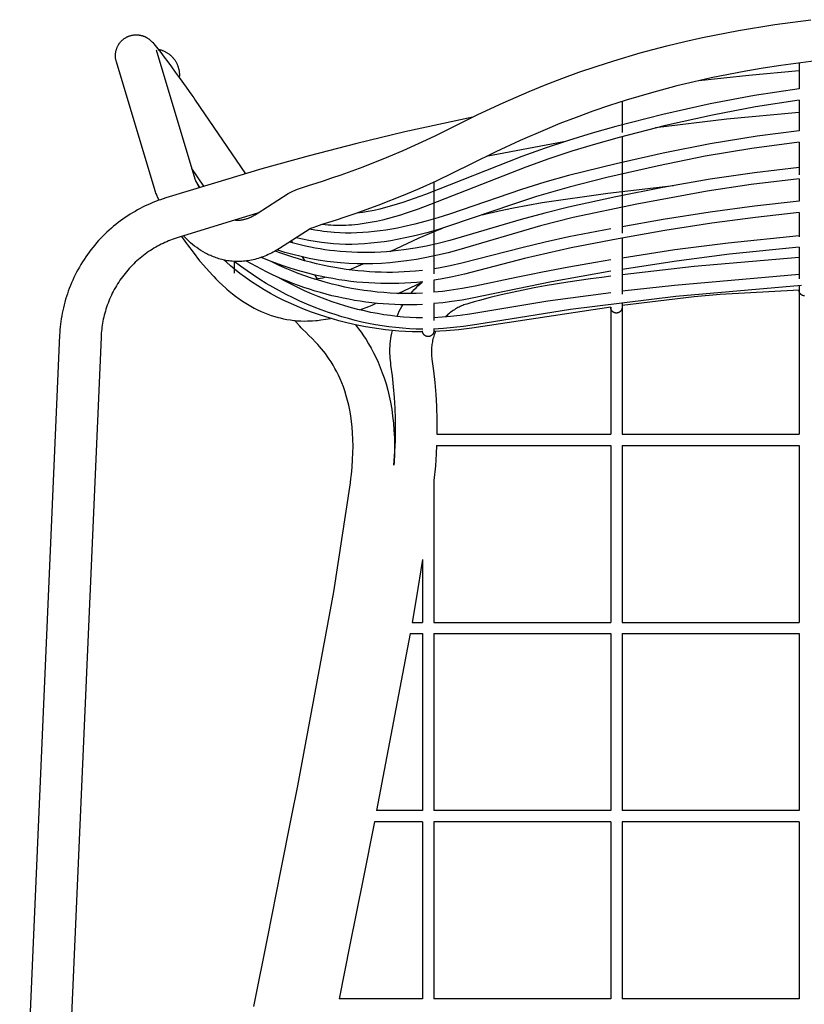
# Model space of a CAD drawing. Header units: centimetres. Extents: x 10373 to 15023, y -13038 to -10428.
# Tile 3 of 22: x 10374 to 10583, y -12524 to -12263. Entities that reach past the tile are written whole.
import ezdxf

# ---------------------------------------------------------------- set-up
doc = ezdxf.new("R2010")
doc.units = ezdxf.units.CM
doc.layers.add('Livello 1', color=250, linetype='Continuous')

msp = doc.modelspace()

# ---------------------------------------------------------------- linework, layer by layer
at = {"layer": 'Livello 1'}
for points in [[(10489.44, -12291.22), (10496.13, -12287.91), (10502.9, -12284.76), (10509.76, -12281.78), (10513.86, -12280.11), (10518.41, -12278.35), (10522.99, -12276.68), (10527.61, -12275.1), (10532.26, -12273.6), (10539.27, -12271.52), (10546.34, -12269.64), (10551.08, -12268.49), (10555.84, -12267.42), (10565.4, -12265.54), (10575, -12263.98), (10584.63, -12262.7)], [(10400.13, -12273.88), (10400.08, -12273.71), (10400.04, -12273.54), (10400, -12273.37), (10399.97, -12273.2), (10399.94, -12273.02), (10399.92, -12272.85), (10399.91, -12272.68), (10399.89, -12272.5), (10399.89, -12272.37), (10399.89, -12272.24), (10399.89, -12272.1), (10399.9, -12271.97), (10399.9, -12271.83), (10399.91, -12271.7), (10399.93, -12271.56), (10399.95, -12271.43), (10399.97, -12271.29), (10399.99, -12271.16), (10400.02, -12271.03), (10400.06, -12270.89), (10400.09, -12270.76), (10400.13, -12270.63), (10400.17, -12270.5), (10400.22, -12270.37), (10400.26, -12270.24), (10400.32, -12270.11), (10400.37, -12269.98), (10400.43, -12269.86), (10400.49, -12269.74), (10400.55, -12269.61), (10400.62, -12269.49), (10400.69, -12269.38), (10400.76, -12269.26), (10400.83, -12269.15), (10400.91, -12269.04), (10400.99, -12268.93), (10401.07, -12268.82), (10401.16, -12268.72), (10401.24, -12268.62), (10401.33, -12268.52), (10401.42, -12268.42), (10401.51, -12268.32), (10401.61, -12268.23), (10401.71, -12268.14), (10401.81, -12268.05), (10401.91, -12267.96), (10402.02, -12267.88), (10402.13, -12267.8), (10402.24, -12267.72), (10402.35, -12267.64), (10402.46, -12267.57), (10402.58, -12267.5), (10402.7, -12267.43), (10402.82, -12267.36), (10402.94, -12267.3), (10403.06, -12267.24), (10403.19, -12267.18), (10403.31, -12267.13), (10403.44, -12267.08), (10403.57, -12267.03), (10403.7, -12266.99), (10403.83, -12266.95), (10403.96, -12266.91), (10404.09, -12266.88), (10404.23, -12266.84), (10404.36, -12266.82), (10404.49, -12266.79), (10404.62, -12266.77), (10404.76, -12266.76), (10404.89, -12266.74), (10405.02, -12266.73), (10405.15, -12266.72), (10405.34, -12266.72), (10405.53, -12266.72), (10405.65, -12266.72), (10405.77, -12266.73), (10405.89, -12266.74), (10406.01, -12266.75), (10406.11, -12266.76), (10406.22, -12266.78), (10406.32, -12266.79), (10406.43, -12266.81), (10406.53, -12266.83), (10406.64, -12266.86), (10406.74, -12266.88), (10406.84, -12266.91), (10406.95, -12266.94), (10407.05, -12266.97), (10407.16, -12267), (10407.26, -12267.04), (10407.36, -12267.07), (10407.46, -12267.11), (10407.57, -12267.16), (10407.67, -12267.2), (10407.77, -12267.24), (10407.86, -12267.29), (10407.96, -12267.34), (10408.06, -12267.39), (10408.15, -12267.45), (10408.25, -12267.5), (10408.34, -12267.56), (10408.43, -12267.62), (10408.54, -12267.69), (10408.64, -12267.76), (10408.75, -12267.83), (10408.85, -12267.91), (10408.95, -12267.99), (10409.05, -12268.07), (10409.14, -12268.15), (10409.24, -12268.24), (10409.38, -12268.37), (10409.52, -12268.51), (10409.66, -12268.65), (10409.79, -12268.8), (10410.1, -12269.16), (10410.43, -12269.55), (10411.13, -12270.42), (10411.92, -12271.45), (10412.81, -12272.63), (10413.76, -12273.91), (10414.76, -12275.26), (10415.78, -12276.65), (10416.79, -12278.03), (10418.66, -12280.62), (10419.47, -12281.75), (10420.16, -12282.73), (10420.71, -12283.5), (10421.1, -12284.07)], [(10410.67, -12270.71), (10420.98, -12304.99)], [(10411.22, -12270.55), (10411.39, -12270.58), (10411.55, -12270.62), (10411.71, -12270.66), (10411.87, -12270.7), (10412.03, -12270.75), (10412.18, -12270.8), (10412.34, -12270.86), (10412.49, -12270.91), (10412.66, -12270.98), (10412.82, -12271.05), (10412.98, -12271.13), (10413.14, -12271.21), (10413.29, -12271.29), (10413.45, -12271.38), (10413.6, -12271.47), (10413.75, -12271.56), (10413.89, -12271.66), (10414.04, -12271.77), (10414.18, -12271.87), (10414.32, -12271.98), (10414.45, -12272.1), (10414.59, -12272.21), (10414.71, -12272.33), (10414.84, -12272.46), (10414.96, -12272.58), (10415.08, -12272.71), (10415.2, -12272.84), (10415.31, -12272.98), (10415.42, -12273.12), (10415.53, -12273.26), (10415.63, -12273.4), (10415.73, -12273.55), (10415.83, -12273.7), (10415.92, -12273.85), (10416.01, -12274), (10416.09, -12274.16), (10416.17, -12274.32), (10416.24, -12274.48), (10416.31, -12274.64), (10416.38, -12274.8), (10416.44, -12274.95), (10416.49, -12275.11), (10416.54, -12275.26), (10416.59, -12275.42), (10416.64, -12275.57), (10416.68, -12275.73), (10416.71, -12275.89), (10416.74, -12276.05), (10416.77, -12276.21), (10416.8, -12276.37), (10416.82, -12276.54), (10416.84, -12276.7), (10416.85, -12276.86), (10416.86, -12277.02), (10416.86, -12277.19), (10416.87, -12277.35)], [(10585.92, -12273.63), (10576.6, -12274.86), (10571.96, -12275.58), (10567.34, -12276.37), (10558.15, -12278.18), (10553.58, -12279.2), (10549.03, -12280.3), (10542.25, -12282.11), (10535.53, -12284.1), (10531.08, -12285.54), (10526.66, -12287.05), (10522.27, -12288.65), (10517.92, -12290.33), (10514, -12291.93), (10507.41, -12294.79), (10500.88, -12297.83), (10494.43, -12301.02)], [(10410.46, -12308.17), (10400.13, -12273.88)], [(10581.45, -12276.33), (10568.12, -12277.49), (10554.82, -12278.91)], [(10581.45, -12274.19), (10581.45, -12281.05)], [(10416.87, -12277.35), (10416.86, -12277.53), (10416.86, -12277.72), (10416.84, -12277.9), (10416.83, -12278.09)], [(10581.45, -12281.05), (10569.61, -12282.89), (10557.84, -12285.1), (10545.29, -12287.88), (10532.84, -12291.08), (10526.52, -12292.88), (10520.23, -12294.8), (10514, -12296.85), (10507.81, -12299.05), (10482.28, -12309.13), (10479.25, -12310.24), (10476.21, -12311.28), (10474.69, -12311.76), (10473.17, -12312.21), (10471.64, -12312.64), (10470.1, -12313.02), (10468.58, -12313.37), (10467.04, -12313.67), (10465.54, -12313.92), (10464.03, -12314.12)], [(10421.1, -12284.07), (10434.42, -12303.62)], [(10581.45, -12284.08), (10569.91, -12285.88), (10558.44, -12288.04), (10545.99, -12290.8), (10533.64, -12293.97), (10527.37, -12295.76), (10521.14, -12297.66), (10514.97, -12299.69), (10508.85, -12301.87), (10483.33, -12311.94), (10480.25, -12313.07), (10477.14, -12314.13), (10475.58, -12314.63), (10474, -12315.1), (10472.4, -12315.54), (10470.8, -12315.94), (10469.19, -12316.3), (10467.58, -12316.62), (10465.95, -12316.89), (10464.32, -12317.11), (10463.5, -12317.2), (10462.68, -12317.27), (10461.86, -12317.32), (10461.04, -12317.37), (10460.24, -12317.39), (10459.44, -12317.4), (10458.64, -12317.39), (10457.84, -12317.36), (10457.1, -12317.32), (10456.35, -12317.27), (10455.61, -12317.2), (10454.86, -12317.12)], [(10581.45, -12284.08), (10581.45, -12292.22)], [(10534.45, -12284.44), (10534.45, -12292.72)], [(10494.77, -12288.57), (10476.76, -12292.49), (10464.03, -12295.56), (10451.36, -12298.85), (10438.75, -12302.36), (10426.21, -12306.1)], [(10581.45, -12287.36), (10562.27, -12289.15), (10543.29, -12291.46)], [(10445.8, -12308.92), (10445.98, -12308.81), (10446.16, -12308.71), (10446.33, -12308.61), (10446.5, -12308.52), (10446.84, -12308.34), (10447.18, -12308.19), (10447.49, -12308.05), (10447.81, -12307.92), (10448.47, -12307.67), (10449.85, -12307.18), (10451.4, -12306.68), (10453.16, -12306.12), (10455.15, -12305.49), (10457.39, -12304.76), (10459.88, -12303.92), (10465.66, -12301.83), (10472.49, -12299.1), (10476.32, -12297.46), (10480.42, -12295.61), (10484.79, -12293.53), (10489.44, -12291.22)], [(10581.45, -12292.22), (10570.35, -12293.69), (10557.88, -12295.71), (10545.35, -12298.16), (10532.85, -12300.97), (10520.22, -12304.14), (10513.98, -12305.89), (10507.77, -12307.8), (10488.66, -12314.36), (10485.54, -12315.34), (10482.4, -12316.25), (10479.37, -12317.05), (10476.33, -12317.75), (10474.8, -12318.06), (10473.26, -12318.35), (10471.73, -12318.61), (10470.19, -12318.83), (10468.65, -12319.02), (10467.12, -12319.18), (10465.58, -12319.29), (10464.04, -12319.37), (10462.53, -12319.41), (10461.01, -12319.41), (10459.51, -12319.36), (10458, -12319.27), (10457.06, -12319.19), (10456.12, -12319.09), (10455.18, -12318.98), (10454.24, -12318.85), (10452.85, -12318.62), (10451.47, -12318.36)], [(10534.45, -12293.75), (10534.45, -12319.41)], [(10581.45, -12295.24), (10568.96, -12296.93), (10556.54, -12299), (10544.1, -12301.5), (10530.39, -12304.64), (10520.38, -12307.2), (10511.75, -12309.69), (10505.32, -12311.78), (10488.63, -12317.52), (10485.45, -12318.5), (10482.63, -12319.3), (10479.78, -12320.04), (10477.27, -12320.62), (10474.74, -12321.13), (10472.99, -12321.44), (10471.23, -12321.71), (10469.47, -12321.95), (10467.7, -12322.13), (10466.02, -12322.27), (10464.34, -12322.36), (10462.65, -12322.41), (10460.97, -12322.41), (10459.37, -12322.36), (10457.77, -12322.26), (10456.18, -12322.12), (10454.59, -12321.93), (10452.91, -12321.67), (10451.24, -12321.37), (10449.57, -12321.02), (10447.92, -12320.63)], [(10518.97, -12295.2), (10498.34, -12299.06)], [(10581.45, -12295.24), (10581.45, -12303.95)], [(10423.39, -12306.97), (10420.15, -12302.21)], [(10581.45, -12301.94), (10569.63, -12303.38), (10557.86, -12305.12), (10545.29, -12307.3), (10532.79, -12309.77), (10520.19, -12312.53), (10513.91, -12314.08), (10507.68, -12315.78), (10488.74, -12321.4), (10485.65, -12322.17), (10482.55, -12322.86), (10479.54, -12323.41), (10476.51, -12323.87), (10474.98, -12324.06), (10473.44, -12324.22), (10471.9, -12324.35), (10470.36, -12324.45), (10468.82, -12324.53), (10467.28, -12324.57), (10465.74, -12324.58), (10464.2, -12324.56), (10462.66, -12324.51), (10461.13, -12324.43), (10459.6, -12324.31), (10458.07, -12324.16), (10456.79, -12324), (10455.5, -12323.82), (10454.23, -12323.62), (10452.95, -12323.4), (10451.68, -12323.15), (10450.41, -12322.88), (10447.89, -12322.27), (10446.11, -12321.78)], [(10494.43, -12301.02), (10489.6, -12303.43), (10485.04, -12305.59), (10480.75, -12307.53), (10476.74, -12309.25), (10469.55, -12312.12), (10463.46, -12314.32), (10460.84, -12315.2), (10458.51, -12315.96), (10456.47, -12316.61), (10454.74, -12317.16), (10453.33, -12317.62), (10452.3, -12317.98), (10452, -12318.09), (10451.7, -12318.22), (10451.66, -12318.23), (10451.62, -12318.25)], [(10420.98, -12304.99), (10421, -12305.04), (10421.09, -12305.26), (10421.23, -12305.59), (10421.42, -12306.01), (10421.67, -12306.52), (10421.93, -12307.03), (10422.11, -12307.36)], [(10581.45, -12304.96), (10568.71, -12306.53), (10557.08, -12308.28), (10538.37, -12311.7), (10521.5, -12315.31), (10512.82, -12317.47), (10491.09, -12323.87), (10488.24, -12324.63), (10485.39, -12325.31), (10482.53, -12325.92), (10479.88, -12326.4), (10477.22, -12326.8), (10475, -12327.08), (10472.77, -12327.29), (10470.53, -12327.45), (10468.29, -12327.55), (10466.21, -12327.58), (10464.13, -12327.56), (10461.89, -12327.48), (10459.65, -12327.32), (10457.89, -12327.15), (10456.13, -12326.94), (10453.73, -12326.58), (10451.34, -12326.14), (10449.18, -12325.67), (10447.03, -12325.14), (10444.89, -12324.55), (10442.77, -12323.9)], [(10581.45, -12304.96), (10581.45, -12310.95)], [(10426.21, -12306.1), (10413.28, -12310.07)], [(10421.16, -12305.51), (10422.22, -12307.32)], [(10484.45, -12305.86), (10484.45, -12330.21)], [(10497.26, -12314.6), (10499.1, -12314.12), (10499.93, -12313.92), (10501.83, -12313.48), (10505.63, -12312.67), (10509.44, -12311.95), (10513.25, -12311.3), (10530.7, -12308.82), (10548.08, -12306.79)], [(10413.28, -12310.07), (10412.58, -12310.3), (10411.88, -12310.53), (10411.19, -12310.78), (10410.5, -12311.04), (10409.81, -12311.32), (10409.13, -12311.6), (10408.46, -12311.9), (10407.8, -12312.21), (10407.11, -12312.55), (10406.43, -12312.89), (10405.76, -12313.26), (10405.09, -12313.63), (10404.44, -12314.02), (10403.79, -12314.42), (10403.14, -12314.83), (10402.51, -12315.25), (10401.87, -12315.7), (10401.24, -12316.16), (10400.61, -12316.63), (10400, -12317.11), (10399.39, -12317.61), (10398.8, -12318.11), (10398.21, -12318.63), (10397.64, -12319.16), (10397.07, -12319.71), (10396.51, -12320.27), (10395.96, -12320.84), (10395.42, -12321.42), (10394.89, -12322.01), (10394.38, -12322.61), (10393.88, -12323.22), (10393.39, -12323.84), (10392.91, -12324.47), (10392.44, -12325.11), (10391.99, -12325.76), (10391.55, -12326.42), (10391.12, -12327.09), (10390.71, -12327.76), (10390.31, -12328.45), (10389.92, -12329.14), (10389.56, -12329.83), (10389.2, -12330.52), (10388.86, -12331.23), (10388.54, -12331.94), (10388.22, -12332.65), (10387.92, -12333.38), (10387.64, -12334.11), (10387.37, -12334.84), (10387.12, -12335.56), (10386.88, -12336.28), (10386.66, -12337.01), (10386.45, -12337.75), (10386.26, -12338.49), (10386.08, -12339.23), (10385.91, -12339.97), (10385.76, -12340.72), (10385.63, -12341.44), (10385.51, -12342.17), (10385.4, -12342.9), (10385.31, -12343.63), (10385.23, -12344.36), (10385.16, -12345.09), (10385.11, -12345.83), (10385.07, -12346.56)], [(10411.46, -12310.68), (10411.15, -12310), (10410.88, -12309.36), (10410.77, -12309.07), (10410.65, -12308.77), (10410.55, -12308.47), (10410.46, -12308.17)], [(10437.51, -12314.23), (10445.8, -12308.92)], [(10581.45, -12310.95), (10569.65, -12312.25), (10557.88, -12313.82), (10545.33, -12315.8), (10534.45, -12317.71)], [(10437.64, -12314.14), (10429.44, -12316.61)], [(10431.67, -12315.93), (10431.79, -12315.94), (10431.91, -12315.96), (10432.03, -12315.96), (10432.16, -12315.97), (10432.28, -12315.97), (10432.4, -12315.98), (10432.53, -12315.98), (10432.65, -12315.97), (10432.81, -12315.96), (10432.97, -12315.95), (10433.14, -12315.94), (10433.3, -12315.92), (10433.47, -12315.89), (10433.64, -12315.86), (10433.81, -12315.83), (10433.99, -12315.79), (10434.18, -12315.75), (10434.37, -12315.69), (10434.57, -12315.64), (10434.77, -12315.57), (10434.98, -12315.5), (10435.19, -12315.42), (10435.4, -12315.34), (10435.62, -12315.24), (10435.84, -12315.15), (10436.07, -12315.04), (10436.3, -12314.92), (10436.53, -12314.8), (10436.77, -12314.67), (10437.01, -12314.53), (10437.26, -12314.38), (10437.51, -12314.23)], [(10581.45, -12313.96), (10569.86, -12315.25), (10558.31, -12316.79), (10545.82, -12318.75), (10533.41, -12320.95), (10520.96, -12323.36), (10514.74, -12324.72), (10508.56, -12326.2), (10492.59, -12330.36), (10489.42, -12331.06), (10486.25, -12331.66), (10484.45, -12331.96)], [(10581.45, -12313.96), (10581.45, -12320.36)], [(10429.44, -12316.61), (10416.51, -12320.59)], [(10451.65, -12318.24), (10443.43, -12323.49)], [(10472.87, -12324.27), (10480.59, -12320.69), (10484.33, -12319.08), (10486.74, -12318.11)], [(10531.45, -12318.26), (10520.35, -12320.43), (10514.07, -12321.79), (10507.82, -12323.29), (10491.9, -12327.43), (10488.81, -12328.12), (10485.73, -12328.71), (10484.45, -12328.92)], [(10416.51, -12320.59), (10416, -12320.75), (10415.5, -12320.92), (10414.99, -12321.1), (10414.49, -12321.29), (10414, -12321.49), (10413.51, -12321.7), (10413.02, -12321.91), (10412.54, -12322.14), (10412.04, -12322.38), (10411.55, -12322.63), (10411.06, -12322.9), (10410.58, -12323.17), (10410.1, -12323.45), (10409.63, -12323.74), (10409.16, -12324.03), (10408.7, -12324.34), (10408.24, -12324.66), (10407.78, -12325), (10407.33, -12325.34), (10406.88, -12325.69), (10406.44, -12326.05), (10406.01, -12326.42), (10405.59, -12326.79), (10405.17, -12327.18), (10404.76, -12327.57), (10404.35, -12327.98), (10403.95, -12328.39), (10403.56, -12328.81), (10403.18, -12329.24), (10402.81, -12329.68), (10402.44, -12330.12), (10402.09, -12330.57), (10401.74, -12331.03), (10401.4, -12331.49), (10401.08, -12331.96), (10400.76, -12332.44), (10400.45, -12332.92), (10400.15, -12333.41), (10399.86, -12333.91), (10399.58, -12334.41), (10399.31, -12334.91), (10399.06, -12335.41), (10398.81, -12335.92), (10398.57, -12336.44), (10398.34, -12336.96), (10398.13, -12337.48), (10397.92, -12338.01), (10397.73, -12338.54), (10397.54, -12339.06), (10397.37, -12339.59), (10397.21, -12340.12), (10397.06, -12340.65), (10396.92, -12341.19), (10396.79, -12341.72), (10396.67, -12342.26), (10396.56, -12342.81), (10396.46, -12343.33), (10396.38, -12343.86), (10396.3, -12344.38), (10396.23, -12344.91), (10396.17, -12345.45), (10396.13, -12345.98), (10396.09, -12346.51), (10396.06, -12347.04)], [(10417.45, -12320.3), (10418.76, -12322.18), (10419.03, -12322.55), (10420.49, -12324.51), (10422.25, -12326.75), (10422.52, -12327.07), (10423.97, -12328.77), (10424.83, -12329.74), (10425.72, -12330.7), (10425.99, -12330.98), (10426.57, -12331.57), (10427.44, -12332.43), (10428.31, -12333.26), (10429.21, -12334.06), (10429.47, -12334.3), (10430.06, -12334.8), (10430.94, -12335.52), (10431.82, -12336.2), (10432.73, -12336.86), (10433, -12337.05), (10433.6, -12337.46), (10434.49, -12338.04), (10435.38, -12338.59), (10436.3, -12339.11), (10436.77, -12339.36), (10437.64, -12339.8), (10438.55, -12340.23), (10439.44, -12340.61), (10440.4, -12340.98), (10441.28, -12341.3), (10442.2, -12341.59), (10443.12, -12341.84), (10443.6, -12341.97), (10444.51, -12342.17), (10445.43, -12342.35), (10446.35, -12342.49), (10447.28, -12342.61), (10447.57, -12342.64), (10448.19, -12342.69), (10449.09, -12342.74), (10450, -12342.77), (10450.91, -12342.76), (10451.2, -12342.76), (10452.25, -12342.71), (10453.14, -12342.64), (10453.59, -12342.6), (10454.48, -12342.5), (10455.75, -12342.31), (10457.01, -12342.08)], [(10443.43, -12323.49), (10443.01, -12323.76), (10442.59, -12324.01), (10442.17, -12324.26), (10441.74, -12324.49), (10441.31, -12324.72), (10440.88, -12324.93), (10440.45, -12325.14), (10440.01, -12325.33), (10439.57, -12325.52), (10439.13, -12325.69), (10438.69, -12325.85), (10438.25, -12326.01), (10437.8, -12326.15), (10437.36, -12326.28), (10436.91, -12326.4), (10436.46, -12326.51), (10436.03, -12326.61), (10435.6, -12326.69), (10435.17, -12326.76), (10434.74, -12326.82), (10434.32, -12326.87), (10433.89, -12326.91), (10433.46, -12326.95), (10433.03, -12326.97), (10432.61, -12326.97), (10432.18, -12326.97), (10431.76, -12326.96), (10431.33, -12326.94), (10430.91, -12326.91), (10430.48, -12326.87), (10430.06, -12326.81), (10429.64, -12326.75), (10429.25, -12326.68), (10428.87, -12326.61), (10428.49, -12326.52), (10428.11, -12326.43), (10427.73, -12326.33), (10427.36, -12326.22), (10426.99, -12326.1), (10426.62, -12325.98), (10426.25, -12325.84), (10425.89, -12325.7), (10425.53, -12325.56), (10425.18, -12325.4), (10424.82, -12325.24), (10424.47, -12325.07), (10424.13, -12324.9), (10423.79, -12324.72), (10423.19, -12324.38), (10422.61, -12324.03), (10422.04, -12323.65), (10421.48, -12323.26), (10420.92, -12322.85), (10420.38, -12322.43), (10419.85, -12321.98), (10419.2, -12321.41), (10418.55, -12320.79), (10417.92, -12320.15)], [(10581.45, -12320.14), (10562.6, -12322.06), (10548.49, -12323.89), (10534.45, -12326.03)], [(10534.45, -12320.76), (10534.45, -12335.62)], [(10446.58, -12321.48), (10446.95, -12322.02)], [(10581.45, -12323.15), (10562.95, -12325.04), (10548.91, -12326.86), (10534.45, -12329.07)], [(10581.45, -12323.15), (10581.45, -12331.58)], [(10481.56, -12332.34), (10479.91, -12332.51), (10478.33, -12332.64), (10476.75, -12332.74), (10475.15, -12332.8), (10473.56, -12332.84), (10471.96, -12332.84), (10470.36, -12332.82), (10468.76, -12332.76), (10467.16, -12332.67), (10465.57, -12332.56), (10463.97, -12332.41), (10462.38, -12332.23), (10460.79, -12332.02), (10459.21, -12331.79), (10457.63, -12331.52), (10455.96, -12331.21), (10454.28, -12330.86), (10452.62, -12330.48), (10450.96, -12330.07), (10449.31, -12329.63), (10447.67, -12329.15), (10446.04, -12328.65), (10444.42, -12328.11), (10441.48, -12327.06), (10438.57, -12325.9)], [(10481.45, -12329.33), (10479.63, -12329.52), (10478.11, -12329.65), (10476.59, -12329.74), (10475.06, -12329.81), (10473.52, -12329.84), (10471.98, -12329.84), (10470.44, -12329.82), (10468.9, -12329.76), (10467.36, -12329.68), (10465.82, -12329.57), (10464.28, -12329.42), (10462.74, -12329.25), (10461.21, -12329.05), (10459.68, -12328.83), (10458.16, -12328.57), (10456.54, -12328.26), (10454.92, -12327.93), (10453.31, -12327.56), (10451.71, -12327.17), (10450.12, -12326.74), (10448.53, -12326.28), (10446.96, -12325.79), (10445.39, -12325.27), (10443.85, -12324.73), (10442.32, -12324.17)], [(10449.48, -12325.74), (10450.17, -12326.75)], [(10581.45, -12325.9), (10553.62, -12328.3), (10534.45, -12330.5)], [(10481.47, -12345.67), (10480.48, -12345.67), (10478.69, -12345.63), (10476.91, -12345.56), (10475.13, -12345.45), (10473.35, -12345.29), (10471.58, -12345.1), (10469.81, -12344.88), (10468.05, -12344.61), (10466.3, -12344.31), (10464.55, -12343.97), (10462.81, -12343.6), (10461.03, -12343.18), (10459.26, -12342.72), (10457.5, -12342.23), (10455.75, -12341.7), (10453.86, -12341.08), (10451.98, -12340.42), (10450.11, -12339.71), (10448.26, -12338.95), (10446.44, -12338.15), (10444.63, -12337.31), (10442.85, -12336.41), (10441.09, -12335.47), (10439.38, -12334.48), (10437.7, -12333.45), (10436.04, -12332.36), (10434.42, -12331.23), (10432.95, -12330.13), (10431.52, -12328.99), (10430.45, -12328.09), (10429.4, -12327.17), (10428.75, -12326.58)], [(10481.52, -12344.94), (10479.75, -12344.91), (10477.97, -12344.83), (10476.15, -12344.71), (10474.34, -12344.54), (10472.53, -12344.32), (10470.73, -12344.06), (10468.92, -12343.76), (10467.13, -12343.42), (10465.34, -12343.04), (10463.57, -12342.61), (10461.77, -12342.14), (10459.99, -12341.63), (10458.22, -12341.08), (10456.46, -12340.5), (10454.54, -12339.81), (10452.64, -12339.08), (10450.76, -12338.3), (10448.89, -12337.48), (10447.06, -12336.63), (10445.25, -12335.73), (10443.46, -12334.79), (10441.69, -12333.8), (10439.94, -12332.78), (10438.22, -12331.72), (10436.52, -12330.61), (10434.85, -12329.47), (10433.13, -12328.23), (10431.44, -12326.95)], [(10431.45, -12326.96), (10431.45, -12330.03)], [(10481.45, -12338.37), (10479.98, -12338.43), (10478.52, -12338.46), (10477.05, -12338.47), (10475.59, -12338.45), (10474.06, -12338.41), (10472.53, -12338.33), (10471, -12338.23), (10469.48, -12338.09), (10467.96, -12337.93), (10466.43, -12337.74), (10464.92, -12337.53), (10463.4, -12337.28), (10461.89, -12337.01), (10460.39, -12336.72), (10458.89, -12336.39), (10457.4, -12336.04), (10455.89, -12335.65), (10454.39, -12335.24), (10452.9, -12334.8), (10451.41, -12334.33), (10449.94, -12333.84), (10448.47, -12333.32), (10447.01, -12332.77), (10445.56, -12332.2), (10444.16, -12331.61), (10442.77, -12331), (10441.39, -12330.37), (10440.02, -12329.71), (10438.67, -12329.03), (10437.32, -12328.32), (10435.99, -12327.59), (10434.68, -12326.83)], [(10481.45, -12335.36), (10479.77, -12335.44), (10478.08, -12335.47), (10476.35, -12335.47), (10474.61, -12335.42), (10472.88, -12335.35), (10471.14, -12335.23), (10469.42, -12335.07), (10467.7, -12334.88), (10465.99, -12334.65), (10464.28, -12334.39), (10462.56, -12334.09), (10460.84, -12333.75), (10459.14, -12333.37), (10457.44, -12332.95), (10455.61, -12332.47), (10453.8, -12331.94), (10452, -12331.37), (10450.22, -12330.76), (10448.45, -12330.11), (10446.7, -12329.42), (10444.96, -12328.69), (10443.24, -12327.92), (10441.25, -12326.97)], [(10461.93, -12329.15), (10463.85, -12328.38), (10465.7, -12327.58)], [(10531.45, -12326.52), (10527.36, -12327.21), (10520.35, -12328.46), (10513.36, -12329.8), (10509.84, -12330.51), (10506.32, -12331.25), (10495.46, -12333.51), (10491.98, -12334.14), (10488.5, -12334.68), (10486.76, -12334.9), (10484.45, -12335.14)], [(10481.45, -12341.94), (10479.79, -12341.91), (10478.14, -12341.84), (10476.4, -12341.72), (10474.66, -12341.55), (10472.92, -12341.35), (10471.19, -12341.1), (10469.45, -12340.81), (10467.73, -12340.48), (10466.01, -12340.11), (10464.29, -12339.7), (10462.56, -12339.25), (10460.84, -12338.76), (10459.13, -12338.23), (10457.44, -12337.66), (10455.58, -12337), (10453.75, -12336.29), (10451.93, -12335.54), (10450.13, -12334.75), (10448.33, -12333.91), (10446.55, -12333.02), (10444.78, -12332.09), (10443.05, -12331.12)], [(10452.73, -12330.51), (10453.43, -12331.54)], [(10452.79, -12331.62), (10453.08, -12331.59), (10453.71, -12331.5), (10454.33, -12331.4), (10454.95, -12331.28), (10455.61, -12331.14)], [(10531.45, -12329.56), (10515.68, -12332.4), (10494.61, -12336.73), (10491.94, -12337.19), (10489.27, -12337.6), (10486.86, -12337.91), (10484.45, -12338.16)], [(10531.45, -12330.88), (10529.04, -12331.2), (10526.03, -12331.6), (10520.02, -12332.47), (10514.06, -12333.44), (10511.09, -12333.98), (10508.15, -12334.55), (10505.22, -12335.16), (10502.31, -12335.81), (10499.43, -12336.52), (10496.56, -12337.28), (10495.14, -12337.68), (10493.72, -12338.09), (10493.18, -12338.26), (10492.78, -12338.39), (10492.45, -12338.5), (10492.13, -12338.62), (10491.81, -12338.76), (10491.48, -12338.9), (10491.16, -12339.06), (10490.85, -12339.22), (10490.53, -12339.39), (10490.22, -12339.57), (10489.91, -12339.76), (10489.6, -12339.96), (10489.3, -12340.18), (10489, -12340.4), (10488.7, -12340.63), (10488.42, -12340.87), (10488.19, -12341.07), (10487.96, -12341.28), (10487.74, -12341.49), (10487.52, -12341.71)], [(10581.45, -12330.4), (10548.4, -12333.3), (10534.45, -12334.88)], [(10474.98, -12335.44), (10481.36, -12332.43)], [(10478.36, -12335.47), (10478.8, -12334.94), (10479.26, -12334.44), (10479.74, -12333.93), (10480.24, -12333.45), (10480.74, -12332.97), (10481.36, -12332.43)], [(10582.09, -12333.36), (10548.72, -12336.28), (10520.74, -12339.69), (10495.87, -12343.74), (10492.34, -12344.23), (10488.8, -12344.61), (10487.02, -12344.76), (10484.36, -12344.9)], [(10484.45, -12331.96), (10484.45, -12335.14)], [(10581.45, -12333.41), (10581.45, -12334.6)], [(10531.45, -12335.25), (10514.72, -12337.54), (10494.04, -12340.97), (10491.46, -12341.31), (10488.87, -12341.59), (10486.66, -12341.77), (10484.45, -12341.89)], [(10581.45, -12334.58), (10560.55, -12335.74), (10553.64, -12336.35), (10534.45, -12338.64)], [(10582.88, -12336.09), (10582.84, -12336.09), (10582.8, -12336.09), (10582.77, -12336.09), (10582.73, -12336.08), (10582.69, -12336.07), (10582.66, -12336.07), (10582.62, -12336.06), (10582.59, -12336.05), (10582.55, -12336.04), (10582.51, -12336.03), (10582.48, -12336.02), (10582.44, -12336.01), (10582.41, -12336), (10582.37, -12335.98), (10582.34, -12335.97), (10582.31, -12335.95), (10582.27, -12335.94), (10582.24, -12335.92), (10582.21, -12335.9), (10582.17, -12335.88), (10582.14, -12335.86), (10582.11, -12335.84), (10582.08, -12335.82), (10582.05, -12335.8), (10582.02, -12335.78), (10581.99, -12335.75), (10581.97, -12335.73), (10581.94, -12335.71), (10581.91, -12335.68), (10581.89, -12335.66), (10581.86, -12335.63), (10581.84, -12335.6), (10581.81, -12335.58), (10581.79, -12335.55), (10581.77, -12335.52), (10581.74, -12335.49), (10581.72, -12335.46), (10581.7, -12335.43), (10581.68, -12335.4), (10581.66, -12335.37), (10581.64, -12335.34), (10581.63, -12335.3), (10581.61, -12335.27), (10581.59, -12335.24), (10581.58, -12335.2), (10581.56, -12335.17), (10581.55, -12335.14), (10581.53, -12335.1), (10581.52, -12335.07), (10581.51, -12335.03), (10581.5, -12334.99), (10581.49, -12334.96), (10581.48, -12334.92), (10581.48, -12334.89), (10581.47, -12334.85), (10581.46, -12334.81), (10581.46, -12334.78), (10581.45, -12334.74), (10581.45, -12334.7), (10581.45, -12334.67), (10581.45, -12334.63), (10581.45, -12334.6)], [(10581.45, -12334.64), (10581.45, -12372.85)], [(10464.79, -12339.82), (10467.22, -12338.88), (10468.08, -12338.53), (10469.18, -12338.06)], [(10474.68, -12341.55), (10474.99, -12340.84), (10475.29, -12340.2), (10475.61, -12339.58), (10475.95, -12338.96), (10476.24, -12338.47)], [(10531.45, -12339.05), (10494.53, -12344.65), (10491.05, -12345.08), (10487.75, -12345.4), (10486.09, -12345.51), (10484.44, -12345.6)], [(10484.45, -12338.16), (10484.45, -12342.6)], [(10531.45, -12339.11), (10531.45, -12339.16)], [(10531.45, -12339.16), (10531.45, -12372.85)], [(10534.45, -12339.16), (10534.44, -12339.25), (10534.44, -12339.28), (10534.44, -12339.32), (10534.43, -12339.37), (10534.43, -12339.41), (10534.42, -12339.45), (10534.41, -12339.49), (10534.4, -12339.53), (10534.39, -12339.56), (10534.38, -12339.6), (10534.37, -12339.63), (10534.36, -12339.67), (10534.34, -12339.71), (10534.33, -12339.74), (10534.32, -12339.77), (10534.3, -12339.81), (10534.28, -12339.84), (10534.27, -12339.87), (10534.25, -12339.9), (10534.23, -12339.93), (10534.21, -12339.97), (10534.19, -12340), (10534.17, -12340.03), (10534.15, -12340.06), (10534.13, -12340.08), (10534.11, -12340.11), (10534.08, -12340.14), (10534.06, -12340.17), (10534.03, -12340.19), (10534.01, -12340.22), (10533.98, -12340.25), (10533.95, -12340.27), (10533.93, -12340.3), (10533.9, -12340.32), (10533.87, -12340.34), (10533.84, -12340.36), (10533.81, -12340.39), (10533.78, -12340.41), (10533.75, -12340.43), (10533.72, -12340.45), (10533.69, -12340.47), (10533.65, -12340.48), (10533.62, -12340.5), (10533.59, -12340.52), (10533.55, -12340.53), (10533.52, -12340.55), (10533.49, -12340.56), (10533.45, -12340.57), (10533.42, -12340.58), (10533.38, -12340.6), (10533.35, -12340.61), (10533.31, -12340.61), (10533.28, -12340.62), (10533.24, -12340.63), (10533.2, -12340.64), (10533.17, -12340.64), (10533.13, -12340.65), (10533.09, -12340.65), (10533.06, -12340.66), (10533.02, -12340.66), (10532.98, -12340.66), (10532.95, -12340.66), (10532.91, -12340.66), (10532.87, -12340.66), (10532.84, -12340.66), (10532.8, -12340.65), (10532.76, -12340.65), (10532.73, -12340.64), (10532.69, -12340.64), (10532.65, -12340.63), (10532.62, -12340.62), (10532.58, -12340.61), (10532.55, -12340.61), (10532.51, -12340.6), (10532.48, -12340.58), (10532.44, -12340.57), (10532.41, -12340.56), (10532.37, -12340.55), (10532.34, -12340.53), (10532.31, -12340.52), (10532.27, -12340.5), (10532.24, -12340.48), (10532.21, -12340.47), (10532.18, -12340.45), (10532.15, -12340.43), (10532.11, -12340.41), (10532.08, -12340.39), (10532.05, -12340.36), (10532.02, -12340.34), (10532, -12340.32), (10531.97, -12340.3), (10531.94, -12340.27), (10531.91, -12340.25), (10531.89, -12340.22), (10531.86, -12340.19), (10531.84, -12340.17), (10531.81, -12340.14), (10531.79, -12340.11), (10531.77, -12340.08), (10531.74, -12340.06), (10531.72, -12340.03), (10531.7, -12340), (10531.68, -12339.97), (10531.66, -12339.93), (10531.64, -12339.9), (10531.63, -12339.87), (10531.61, -12339.84), (10531.59, -12339.81), (10531.58, -12339.77), (10531.56, -12339.74), (10531.55, -12339.69), (10531.53, -12339.65), (10531.51, -12339.6), (10531.5, -12339.55), (10531.49, -12339.5), (10531.48, -12339.45), (10531.47, -12339.4), (10531.46, -12339.37), (10531.46, -12339.35), (10531.45, -12339.3), (10531.45, -12339.25), (10531.45, -12339.21), (10531.45, -12339.16)], [(10534.45, -12337.91), (10534.45, -12339.16)], [(10534.45, -12339.16), (10534.45, -12372.85)], [(10436.67, -12524.93), (10440.4, -12506.42), (10443.86, -12488.91), (10446.69, -12474.6), (10448.32, -12466.32), (10457.91, -12414.75), (10462.28, -12385.75), (10462.43, -12384.64), (10462.55, -12383.6), (10462.75, -12381.6), (10462.89, -12379.61), (10462.97, -12377.84), (10463, -12376.06), (10462.97, -12374.28), (10462.89, -12372.5), (10462.77, -12370.97), (10462.61, -12369.45), (10462.39, -12367.95), (10462.13, -12366.46), (10461.86, -12365.16), (10461.55, -12363.88), (10461.21, -12362.62), (10460.82, -12361.37), (10460.44, -12360.29), (10460.02, -12359.21), (10459.58, -12358.17), (10459.11, -12357.13), (10458.66, -12356.24), (10458.19, -12355.35), (10457.69, -12354.48), (10457.16, -12353.63), (10456.67, -12352.88), (10456.16, -12352.14), (10455.65, -12351.44), (10455.13, -12350.76), (10454.62, -12350.14), (10454.11, -12349.53), (10453.62, -12348.99), (10453.13, -12348.45), (10452.16, -12347.44), (10451.29, -12346.58), (10450.42, -12345.74), (10449.65, -12345), (10449.24, -12344.58), (10448.83, -12344.15), (10448.63, -12343.92), (10448.42, -12343.67), (10448.31, -12343.53), (10448.21, -12343.4), (10448.1, -12343.25), (10448, -12343.1)], [(10448, -12343.1), (10447.69, -12342.65)], [(10463.62, -12343.78), (10464.45, -12344.84), (10465.11, -12345.75), (10465.8, -12346.73), (10466.45, -12347.73), (10467.14, -12348.86), (10467.81, -12350.02), (10468.43, -12351.19), (10469.03, -12352.37), (10469.65, -12353.73), (10470.23, -12355.1), (10470.76, -12356.5), (10471.26, -12357.91), (10471.76, -12359.51), (10472.2, -12361.13), (10472.6, -12362.75), (10472.94, -12364.38), (10473.26, -12366.23), (10473.52, -12368.1), (10473.72, -12369.95), (10473.87, -12371.81), (10473.97, -12373.92), (10474, -12376.02), (10473.97, -12378.13), (10473.88, -12380.24), (10473.82, -12381.11)], [(10385.07, -12346.56), (10374.46, -12589.64)], [(10396.06, -12347.04), (10385.45, -12590.12)], [(10473.07, -12354.54), (10472.99, -12353.91), (10472.92, -12353.29), (10472.86, -12352.66), (10472.83, -12352.03), (10472.8, -12351.38), (10472.8, -12350.73), (10472.81, -12350.08), (10472.84, -12349.43), (10472.89, -12348.76), (10472.96, -12348.09), (10473.05, -12347.43), (10473.16, -12346.77), (10473.29, -12346.03), (10473.46, -12345.3)], [(10481.45, -12345.35), (10481.45, -12345.41)], [(10484.45, -12345.41), (10484.45, -12345.44), (10484.45, -12345.48), (10484.44, -12345.52), (10484.44, -12345.55), (10484.44, -12345.59), (10484.43, -12345.62), (10484.43, -12345.66), (10484.42, -12345.7), (10484.41, -12345.73), (10484.4, -12345.77), (10484.39, -12345.81), (10484.38, -12345.84), (10484.37, -12345.88), (10484.36, -12345.91), (10484.35, -12345.95), (10484.33, -12345.98), (10484.32, -12346.02), (10484.3, -12346.05), (10484.29, -12346.08), (10484.27, -12346.12), (10484.25, -12346.15), (10484.23, -12346.18), (10484.21, -12346.21), (10484.19, -12346.24), (10484.17, -12346.27), (10484.15, -12346.3), (10484.13, -12346.33), (10484.11, -12346.36), (10484.08, -12346.39), (10484.06, -12346.42), (10484.03, -12346.44), (10484.01, -12346.47), (10483.98, -12346.49), (10483.96, -12346.52), (10483.93, -12346.54), (10483.9, -12346.56), (10483.87, -12346.59), (10483.84, -12346.61), (10483.81, -12346.63), (10483.78, -12346.65), (10483.75, -12346.67), (10483.72, -12346.69), (10483.69, -12346.71), (10483.66, -12346.73), (10483.62, -12346.75), (10483.59, -12346.76), (10483.56, -12346.78), (10483.52, -12346.79), (10483.49, -12346.81), (10483.45, -12346.82), (10483.42, -12346.83), (10483.38, -12346.84), (10483.35, -12346.85), (10483.31, -12346.86), (10483.27, -12346.87), (10483.24, -12346.88), (10483.2, -12346.89), (10483.16, -12346.89), (10483.13, -12346.9), (10483.09, -12346.9), (10483.06, -12346.9), (10483.02, -12346.91), (10482.98, -12346.91), (10482.95, -12346.91), (10482.91, -12346.91), (10482.87, -12346.91), (10482.84, -12346.9), (10482.8, -12346.9), (10482.76, -12346.9), (10482.73, -12346.89), (10482.69, -12346.88), (10482.65, -12346.88), (10482.62, -12346.87), (10482.58, -12346.86), (10482.55, -12346.85), (10482.51, -12346.84), (10482.48, -12346.83), (10482.44, -12346.82), (10482.41, -12346.81), (10482.37, -12346.79), (10482.34, -12346.78), (10482.31, -12346.76), (10482.27, -12346.75), (10482.24, -12346.73), (10482.21, -12346.71), (10482.18, -12346.69), (10482.15, -12346.67), (10482.11, -12346.65), (10482.08, -12346.63), (10482.05, -12346.61), (10482.02, -12346.59), (10482, -12346.57), (10481.97, -12346.54), (10481.94, -12346.52), (10481.91, -12346.49), (10481.89, -12346.47), (10481.86, -12346.44), (10481.84, -12346.42), (10481.81, -12346.39), (10481.79, -12346.36), (10481.77, -12346.33), (10481.74, -12346.3), (10481.72, -12346.27), (10481.7, -12346.24), (10481.68, -12346.21), (10481.66, -12346.18), (10481.64, -12346.15), (10481.63, -12346.12), (10481.61, -12346.09), (10481.59, -12346.05), (10481.58, -12346.02), (10481.56, -12345.99), (10481.55, -12345.94), (10481.53, -12345.89), (10481.51, -12345.84), (10481.5, -12345.8), (10481.49, -12345.75), (10481.48, -12345.7), (10481.47, -12345.65), (10481.46, -12345.62), (10481.46, -12345.6), (10481.45, -12345.55), (10481.45, -12345.5), (10481.45, -12345.45), (10481.45, -12345.41)], [(10484.92, -12345.58), (10484.84, -12345.76), (10484.7, -12346.11), (10484.57, -12346.47), (10484.44, -12346.83), (10484.33, -12347.19), (10484.23, -12347.55), (10484.14, -12347.92), (10484.06, -12348.28), (10483.99, -12348.65), (10483.94, -12349.01), (10483.89, -12349.37), (10483.85, -12349.73), (10483.82, -12350.1), (10483.81, -12350.45), (10483.8, -12350.81), (10483.8, -12351.16), (10483.81, -12351.52), (10483.83, -12351.86), (10483.86, -12352.21), (10483.9, -12352.55), (10483.95, -12352.89)], [(10484.45, -12344.89), (10484.45, -12345.41)], [(10473.82, -12381.11), (10474.11, -12377.41), (10474.24, -12374.55), (10474.3, -12371.68), (10474.29, -12368.81), (10474.19, -12365.94), (10474.03, -12363.08), (10473.78, -12360.23), (10473.47, -12357.38), (10473.07, -12354.54)], [(10483.95, -12352.89), (10484.38, -12356.01), (10484.73, -12359.15), (10485, -12362.29), (10485.18, -12365.44), (10485.29, -12369.14), (10485.29, -12372.85)], [(10485.29, -12372.85), (10531.45, -12372.85)], [(10534.45, -12372.85), (10581.45, -12372.85)], [(10485.2, -12375.85), (10485.09, -12378.08), (10484.86, -12381.22), (10484.45, -12385.17)], [(10485.2, -12375.85), (10531.45, -12375.85)], [(10531.45, -12375.85), (10531.45, -12422.85)], [(10534.45, -12375.85), (10581.45, -12375.85)], [(10534.45, -12375.85), (10534.45, -12422.85)], [(10581.45, -12375.85), (10581.45, -12422.85)], [(10484.45, -12385.17), (10484.45, -12422.85)], [(10481.45, -12406.13), (10479.76, -12416.56), (10478.69, -12422.85)], [(10481.45, -12406.13), (10481.45, -12422.85)], [(10478.69, -12422.85), (10481.45, -12422.85)], [(10484.45, -12422.85), (10531.45, -12422.85)], [(10534.45, -12422.85), (10581.45, -12422.85)], [(10478.17, -12425.85), (10469.25, -12472.85)], [(10478.17, -12425.85), (10481.45, -12425.85)], [(10481.45, -12425.85), (10481.45, -12472.85)], [(10484.45, -12425.85), (10484.45, -12472.85)], [(10484.45, -12425.85), (10531.45, -12425.85)], [(10531.45, -12425.85), (10531.45, -12472.85)], [(10534.45, -12425.85), (10581.45, -12425.85)], [(10534.45, -12425.85), (10534.45, -12472.85)], [(10581.45, -12425.85), (10581.45, -12472.85)], [(10481.45, -12472.85), (10469.25, -12472.85)], [(10531.45, -12472.85), (10484.45, -12472.85)], [(10581.45, -12472.85), (10534.45, -12472.85)], [(10468.66, -12475.85), (10465.66, -12491.04), (10462.18, -12508.57), (10459.32, -12522.85)], [(10481.45, -12475.85), (10468.66, -12475.85)], [(10481.45, -12475.85), (10481.45, -12522.85)], [(10484.45, -12475.85), (10484.45, -12522.85)], [(10531.45, -12475.85), (10484.45, -12475.85)], [(10531.45, -12475.85), (10531.45, -12522.85)], [(10581.45, -12475.85), (10534.45, -12475.85)], [(10534.45, -12475.85), (10534.45, -12522.85)], [(10581.45, -12475.85), (10581.45, -12522.85)], [(10481.45, -12522.85), (10459.32, -12522.85)], [(10531.45, -12522.85), (10484.45, -12522.85)], [(10581.45, -12522.85), (10534.45, -12522.85)]]:
    msp.add_lwpolyline(points, dxfattribs=at)

doc.saveas('drawing.dxf')
